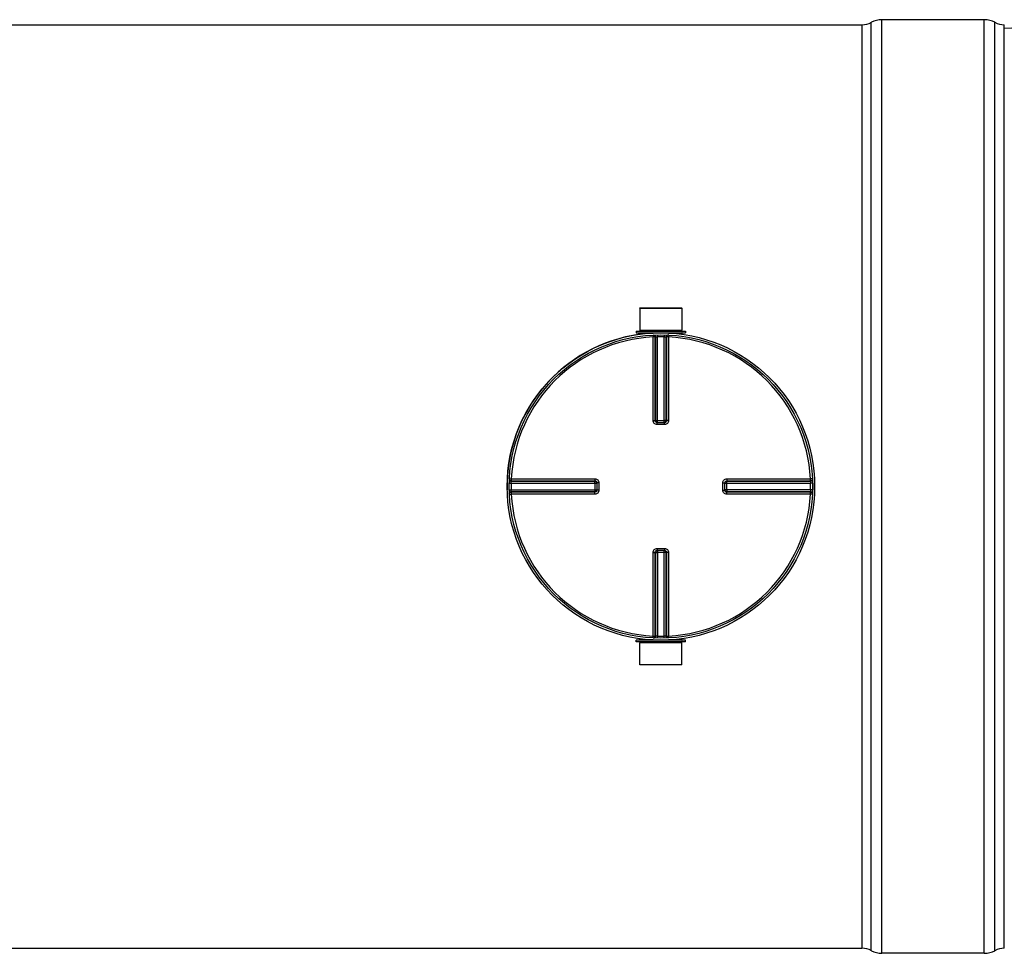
# Model space of a CAD drawing. Header units: millimetres. Extents: x 0 to 297, y 0 to 210.
# Tile 7 of 23: x 144 to 193, y 64 to 111. Entities that reach past the tile are written whole.
import ezdxf

# ---------------------------------------------------------------- set-up
doc = ezdxf.new("R2010")
doc.units = ezdxf.units.MM
doc.header["$LTSCALE"] = 16.335
doc.layers.get('0').update_dxf_attribs({"linetype": 'CONTINUOUS'})
doc.layers.add('01_GLOBAL', color=7, linetype='CONTINUOUS')
doc.layers.add('AXES_REF', color=7, linetype='CONTINUOUS')

msp = doc.modelspace()

# ---------------------------------------------------------------- linework, layer by layer
at = {"color": 7, "linetype": 'Continuous'}
for p, q in [((191.832, 110.517), (186.703, 110.517)), ((46.461, 110.267), (185.703, 110.267)), ((192.832, 63.987), (192.832, 110.267)), ((193.972, 110.127), (192.832, 110.067)), ((174.577, 96.057), (176.687, 96.057)), ((174.577, 96.057), (174.582, 94.957)), ((176.687, 96.057), (176.682, 94.957)), ((174.402, 94.907), (176.862, 94.907)), ((174.402, 94.907), (174.402, 94.827)), ((174.402, 94.827), (176.862, 94.827)), ((174.582, 94.957), (176.682, 94.957)), ((174.582, 94.957), (174.632, 94.907)), ((174.582, 94.817), (174.582, 94.755)), ((176.682, 94.957), (176.632, 94.907)), ((176.682, 94.817), (176.682, 94.755)), ((176.862, 94.907), (176.862, 94.827)), ((175.445, 90.33), (175.436, 90.331)), ((175.445, 90.33), (175.819, 90.33)), ((175.828, 90.331), (175.819, 90.33)), ((172.428, 87.323), (172.428, 87.323)), ((172.428, 87.323), (172.429, 87.314)), ((172.429, 87.314), (172.429, 86.94)), ((178.835, 87.314), (178.836, 87.323)), ((178.835, 86.94), (178.835, 87.314)), ((172.429, 86.94), (172.428, 86.931)), ((172.428, 86.931), (172.428, 86.931)), ((178.836, 86.931), (178.835, 86.94)), ((175.436, 83.923), (175.445, 83.924)), ((175.819, 83.924), (175.445, 83.924)), ((175.819, 83.924), (175.828, 83.923)), ((176.862, 79.427), (174.402, 79.427)), ((174.402, 79.347), (174.402, 79.427)), ((174.582, 79.437), (174.582, 79.499)), ((176.682, 79.437), (176.682, 79.499)), ((176.862, 79.347), (176.862, 79.427)), ((176.862, 79.347), (174.402, 79.347)), ((174.577, 78.197), (174.582, 79.297)), ((174.582, 79.297), (174.632, 79.347)), ((176.682, 79.297), (174.582, 79.297)), ((176.682, 79.297), (176.632, 79.347)), ((176.687, 78.197), (176.682, 79.297)), ((176.687, 78.197), (174.577, 78.197)), ((46.461, 63.987), (185.703, 63.987)), ((191.832, 63.737), (186.703, 63.737))]:
    msp.add_line(p, q, dxfattribs=at)
at = {"color": 9, "linetype": 'Continuous'}
for p, q in [((186.703, 63.737), (186.703, 110.517)), ((191.832, 63.737), (191.832, 110.517)), ((185.703, 110.267), (185.703, 63.987)), ((186.173, 63.869), (186.173, 110.385)), ((192.362, 63.869), (192.362, 110.385)), ((174.582, 94.817), (175.247, 94.817)), ((175.239, 94.717), (175.244, 94.619)), ((175.468, 94.725), (175.47, 94.628)), ((175.796, 94.725), (175.794, 94.628)), ((176.017, 94.817), (176.682, 94.817)), ((176.026, 94.717), (176.021, 94.619)), ((175.244, 90.431), (175.244, 94.619)), ((175.343, 90.43), (175.343, 94.617)), ((175.371, 94.619), (175.371, 90.428)), ((175.47, 90.33), (175.47, 94.628)), ((175.794, 90.33), (175.794, 94.628)), ((175.893, 90.428), (175.893, 94.619)), ((175.921, 94.617), (175.921, 90.43)), ((176.021, 94.619), (176.021, 90.431)), ((175.343, 90.43), (175.371, 90.428)), ((175.445, 90.231), (175.445, 90.33)), ((175.47, 90.427), (175.794, 90.427)), ((175.819, 90.231), (175.819, 90.33)), ((175.893, 90.428), (175.921, 90.43)), ((175.632, 90.231), (175.445, 90.231)), ((175.819, 90.231), (175.632, 90.231)), ((168.034, 87.291), (168.131, 87.289)), ((168.042, 87.52), (168.14, 87.515)), ((168.14, 87.515), (172.328, 87.515)), ((168.14, 87.388), (172.331, 87.388)), ((168.142, 87.416), (172.329, 87.416)), ((172.331, 87.388), (172.329, 87.416)), ((172.528, 87.314), (172.429, 87.314)), ((172.528, 87.314), (172.528, 86.94)), ((178.737, 87.314), (178.835, 87.314)), ((178.737, 86.94), (178.737, 87.314)), ((178.936, 87.416), (178.933, 87.388)), ((178.933, 87.388), (183.124, 87.388)), ((178.936, 87.416), (183.122, 87.416)), ((178.937, 87.515), (183.125, 87.515)), ((183.222, 87.52), (183.125, 87.515)), ((183.23, 87.291), (183.133, 87.289)), ((168.034, 86.963), (168.131, 86.965)), ((168.131, 87.289), (172.429, 87.289)), ((168.131, 86.965), (172.429, 86.965)), ((172.331, 86.866), (168.14, 86.866)), ((172.329, 86.838), (168.142, 86.838)), ((172.329, 86.838), (172.331, 86.866)), ((172.332, 87.289), (172.332, 86.965)), ((172.528, 86.94), (172.429, 86.94)), ((178.737, 86.94), (178.835, 86.94)), ((178.835, 87.289), (183.133, 87.289)), ((183.133, 86.965), (178.835, 86.965)), ((178.932, 86.965), (178.932, 87.289)), ((183.124, 86.866), (178.933, 86.866)), ((178.933, 86.866), (178.936, 86.838)), ((183.122, 86.838), (178.936, 86.838)), ((183.23, 86.963), (183.133, 86.965)), ((168.042, 86.733), (168.14, 86.738)), ((172.328, 86.738), (168.14, 86.738)), ((171.124, 86.739), (170.694, 86.738)), ((183.125, 86.738), (178.937, 86.738)), ((183.222, 86.733), (183.125, 86.738)), ((175.445, 84.022), (175.445, 83.924)), ((175.445, 84.022), (175.632, 84.022)), ((175.47, 83.924), (175.47, 79.626)), ((175.632, 84.022), (175.819, 84.022)), ((175.794, 79.626), (175.794, 83.924)), ((175.819, 84.022), (175.819, 83.924)), ((175.244, 79.634), (175.244, 83.822)), ((175.371, 83.826), (175.343, 83.823)), ((175.343, 79.637), (175.343, 83.823)), ((175.371, 83.826), (175.371, 79.635)), ((175.794, 83.827), (175.47, 83.827)), ((175.921, 83.823), (175.893, 83.826)), ((175.893, 79.635), (175.893, 83.826)), ((175.921, 83.823), (175.921, 79.637)), ((176.021, 83.822), (176.021, 79.634)), ((175.247, 79.437), (174.582, 79.437)), ((175.239, 79.537), (175.244, 79.634)), ((175.468, 79.529), (175.47, 79.626)), ((175.796, 79.529), (175.794, 79.626)), ((176.682, 79.437), (176.017, 79.437)), ((176.026, 79.537), (176.021, 79.634))]:
    msp.add_line(p, q, dxfattribs=at)
for points in [[(168.14, 87.515), (168.31, 87.515), (168.476, 87.515)], [(168.637, 87.515), (168.794, 87.515), (168.946, 87.515), (169.094, 87.515), (169.238, 87.515), (169.378, 87.515), (169.513, 87.515), (169.644, 87.515), (169.772, 87.515), (169.896, 87.515), (170.017, 87.515), (170.135, 87.515), (170.251, 87.515), (170.364, 87.515), (170.476, 87.515), (170.586, 87.515), (170.695, 87.515)], [(171.018, 87.515), (171.125, 87.515), (171.234, 87.515)], [(171.343, 87.515), (171.455, 87.515), (171.568, 87.515)], [(171.685, 87.515), (171.805, 87.515), (171.928, 87.515), (172.057, 87.516), (172.19, 87.516), (172.328, 87.515)], [(170.25, 86.738), (170.134, 86.738), (170.016, 86.738), (169.895, 86.738), (169.771, 86.738), (169.644, 86.738), (169.513, 86.738), (169.377, 86.738), (169.238, 86.738), (169.094, 86.738), (168.946, 86.738), (168.794, 86.738), (168.637, 86.738), (168.476, 86.738)], [(172.328, 86.738), (172.19, 86.738), (172.057, 86.738), (171.928, 86.738), (171.804, 86.739), (171.684, 86.738), (171.567, 86.738), (171.453, 86.739), (171.342, 86.738), (171.233, 86.738), (171.124, 86.739)]]:
    msp.add_lwpolyline(points, dxfattribs=at)
at = {"color": 7, "linetype": 'Continuous'}
msp.add_circle((175.632, 87.127), 7.6, dxfattribs=at)
for centre, radius, start, end in [((186.703, 109.392), 1.125, 90, 118.0725), ((191.832, 109.392), 1.125, 61.9275, 90), ((185.703, 111.267), 1, 270, 298.0725), ((192.832, 111.267), 1, 241.9275, 270), ((175.632, 87.127), 7.7, 97.8375, 181.2415), ((174.572, 94.817), 0.01, 0, 90), ((176.692, 94.817), 0.01, 90, 180), ((175.632, 87.127), 7.7, 358.7585, 1.2415), ((174.572, 79.437), 0.01, 270, 360), ((176.692, 79.437), 0.01, 180, 270), ((185.703, 62.987), 1, 61.9275, 90), ((186.703, 64.862), 1.125, 241.9275, 270), ((191.832, 64.862), 1.125, 270, 298.0725), ((192.832, 62.987), 1, 90, 118.0725)]:
    msp.add_arc(centre, radius, start, end, dxfattribs=at)
at = {"color": 9, "linetype": 'Continuous'}
for centre, radius, start, end in [((175.632, 87.127), 7.503, 92.9675, 177.0325), ((175.731, 87.129), 7.498, 92.7532, 92.9681), ((175.632, 87.132), 7.498, 88.764, 91.236), ((175.533, 87.129), 7.498, 87.0319, 87.2468), ((175.632, 87.127), 7.503, 2.9675, 87.0325), ((175.446, 90.437), 0.107, 252.9521, 258.38), ((175.446, 90.435), 0.105, 258.3693, 264.7148), ((175.47, 99.008), 8.581, 269.8533, 270.0002), ((175.794, 99.012), 8.585, 269.9999, 270.1443), ((175.794, 90.427), 0.0985, 284.9841, 292.5387), ((175.794, 90.426), 0.0981, 292.5703, 300.1619), ((175.632, 87.028), 7.5, 177.0319, 177.2468), ((163.751, 87.289), 8.581, 359.9998, 0.1467), ((178.94, 87.313), 0.105, 168.3693, 174.7148), ((178.932, 87.289), 0.0985, 157.4613, 165.0159), ((178.942, 87.313), 0.107, 162.9521, 168.38), ((178.931, 87.289), 0.0981, 149.8381, 157.4297), ((187.517, 87.289), 8.585, 179.8557, 180.0001), ((175.633, 87.028), 7.5, 2.7532, 2.9681), ((175.628, 87.127), 7.498, 178.7642, 181.2358), ((175.632, 87.226), 7.5, 182.7532, 182.9681), ((163.747, 86.965), 8.585, 359.8557, 0.0001), ((172.333, 86.965), 0.0981, 329.8381, 337.4297), ((172.332, 86.965), 0.0985, 337.4613, 345.0159), ((172.323, 86.941), 0.106, 345.1861, 349.982), ((172.324, 86.941), 0.105, 349.9788, 354.5832), ((172.331, 86.965), 0.0997, 345.0029, 348.3948), ((187.513, 86.965), 8.581, 179.9998, 180.1467), ((175.633, 87.226), 7.5, 357.0319, 357.2468), ((175.636, 87.127), 7.498, 358.7642, 1.2358), ((175.632, 87.127), 7.503, 182.9675, 267.0325), ((175.632, 87.127), 7.503, 272.9675, 357.0325), ((175.47, 83.828), 0.0981, 112.5703, 120.1619), ((175.47, 83.827), 0.0985, 104.9841, 112.5387), ((175.818, 83.819), 0.105, 78.3693, 84.7148), ((175.818, 83.817), 0.107, 72.9521, 78.38), ((175.47, 75.242), 8.585, 89.9999, 90.1443), ((175.794, 75.246), 8.581, 89.8533, 90.0002), ((175.731, 87.125), 7.498, 267.0319, 267.2468), ((175.632, 87.122), 7.498, 268.764, 271.236), ((175.533, 87.125), 7.498, 272.7532, 272.9681)]:
    msp.add_arc(centre, radius, start, end, dxfattribs=at)
for points, knots in [([(175.239, 94.717), (175.265, 94.718), (175.32, 94.698), (175.343, 94.643), (175.343, 94.617)], [0, 0, 0, 0, 0.498597, 1, 1, 1, 1]), ([(175.267, 94.718), (175.293, 94.719), (175.349, 94.699), (175.371, 94.645), (175.371, 94.619)], [0, 0, 0, 0, 0.498599, 1, 1, 1, 1]), ([(175.997, 94.718), (175.971, 94.719), (175.916, 94.699), (175.893, 94.645), (175.893, 94.619)], [0, 0, 0, 0, 0.498599, 1, 1, 1, 1]), ([(176.026, 94.717), (176, 94.718), (175.944, 94.698), (175.921, 94.643), (175.921, 94.617)], [0, 0, 0, 0, 0.498567, 1, 1, 1, 1]), ([(175.343, 94.617), (175.34, 94.618), (175.306, 94.619), (175.273, 94.619), (175.244, 94.619)], [0, 0, 0, 0, 0.109221, 1, 1, 1, 1]), ([(175.371, 94.619), (175.375, 94.62), (175.408, 94.623), (175.441, 94.626), (175.47, 94.628)], [0, 0, 0, 0, 0.109867, 1, 1, 1, 1]), ([(175.794, 94.628), (175.806, 94.627), (175.839, 94.625), (175.873, 94.625), (175.893, 94.619)], [0, 0, 0, 0, 0.355616, 1, 1, 1, 1]), ([(176.021, 94.619), (176.009, 94.619), (175.976, 94.618), (175.942, 94.621), (175.921, 94.617)], [0, 0, 0, 0, 0.356334, 1, 1, 1, 1]), ([(175.244, 90.431), (175.256, 90.431), (175.289, 90.431), (175.322, 90.432), (175.343, 90.43)], [0, 0, 0, 0, 0.356432, 1, 1, 1, 1]), ([(175.445, 90.231), (175.394, 90.231), (175.287, 90.273), (175.244, 90.38), (175.244, 90.431)], [0, 0, 0, 0, 0.50046, 1, 1, 1, 1]), ([(175.371, 90.428), (175.374, 90.428), (175.4, 90.427), (175.425, 90.427), (175.448, 90.427)], [0, 0, 0, 0, 0.108162, 1, 1, 1, 1]), ([(175.893, 90.428), (175.89, 90.428), (175.864, 90.427), (175.839, 90.427), (175.815, 90.427)], [0, 0, 0, 0, 0.108156, 1, 1, 1, 1]), ([(176.021, 90.431), (176.021, 90.38), (175.977, 90.273), (175.87, 90.231), (175.819, 90.231)], [0, 0, 0, 0, 0.499825, 1, 1, 1, 1]), ([(175.921, 90.43), (175.921, 90.406), (175.901, 90.355), (175.852, 90.333), (175.828, 90.331)], [0, 0, 0, 0, 0.500557, 1, 1, 1, 1]), ([(176.021, 90.431), (176.009, 90.431), (175.976, 90.431), (175.942, 90.432), (175.921, 90.43)], [0, 0, 0, 0, 0.356432, 1, 1, 1, 1]), ([(168.041, 87.492), (168.04, 87.466), (168.06, 87.41), (168.114, 87.388), (168.14, 87.388)], [0, 0, 0, 0, 0.498599, 1, 1, 1, 1]), ([(168.042, 87.52), (168.041, 87.494), (168.061, 87.439), (168.116, 87.416), (168.142, 87.416)], [0, 0, 0, 0, 0.498567, 1, 1, 1, 1]), ([(168.131, 87.289), (168.132, 87.3), (168.134, 87.333), (168.134, 87.367), (168.14, 87.388)], [0, 0, 0, 0, 0.355616, 1, 1, 1, 1]), ([(168.14, 87.515), (168.14, 87.503), (168.141, 87.47), (168.138, 87.437), (168.142, 87.416)], [0, 0, 0, 0, 0.356334, 1, 1, 1, 1]), ([(172.328, 87.515), (172.328, 87.503), (172.328, 87.47), (172.327, 87.437), (172.329, 87.416)], [0, 0, 0, 0, 0.356428, 1, 1, 1, 1]), ([(172.328, 87.515), (172.379, 87.515), (172.486, 87.472), (172.528, 87.365), (172.528, 87.314)], [0, 0, 0, 0, 0.499829, 1, 1, 1, 1]), ([(172.329, 87.416), (172.353, 87.416), (172.403, 87.396), (172.426, 87.347), (172.428, 87.323)], [0, 0, 0, 0, 0.500599, 1, 1, 1, 1]), ([(172.332, 87.311), (172.332, 87.32), (172.332, 87.346), (172.333, 87.372), (172.331, 87.388)], [0, 0, 0, 0, 0.367753, 1, 1, 1, 1]), ([(178.737, 87.314), (178.737, 87.365), (178.779, 87.472), (178.885, 87.515), (178.937, 87.515)], [0, 0, 0, 0, 0.50046, 1, 1, 1, 1]), ([(178.932, 87.31), (178.932, 87.32), (178.933, 87.346), (178.932, 87.372), (178.933, 87.388)], [0, 0, 0, 0, 0.367614, 1, 1, 1, 1]), ([(178.937, 87.515), (178.937, 87.503), (178.936, 87.47), (178.938, 87.437), (178.936, 87.416)], [0, 0, 0, 0, 0.356432, 1, 1, 1, 1]), ([(183.222, 87.52), (183.223, 87.494), (183.203, 87.439), (183.149, 87.416), (183.122, 87.416)], [0, 0, 0, 0, 0.498597, 1, 1, 1, 1]), ([(183.122, 87.416), (183.123, 87.419), (183.124, 87.453), (183.125, 87.486), (183.125, 87.515)], [0, 0, 0, 0, 0.109221, 1, 1, 1, 1]), ([(183.223, 87.492), (183.225, 87.466), (183.204, 87.41), (183.15, 87.388), (183.124, 87.388)], [0, 0, 0, 0, 0.498599, 1, 1, 1, 1]), ([(183.124, 87.388), (183.125, 87.384), (183.129, 87.351), (183.132, 87.318), (183.133, 87.289)], [0, 0, 0, 0, 0.109867, 1, 1, 1, 1]), ([(168.041, 86.762), (168.04, 86.788), (168.06, 86.843), (168.114, 86.866), (168.14, 86.866)], [0, 0, 0, 0, 0.498599, 1, 1, 1, 1]), ([(168.042, 86.733), (168.041, 86.759), (168.061, 86.815), (168.116, 86.838), (168.142, 86.838)], [0, 0, 0, 0, 0.498597, 1, 1, 1, 1]), ([(168.14, 86.866), (168.139, 86.869), (168.136, 86.903), (168.133, 86.936), (168.131, 86.965)], [0, 0, 0, 0, 0.109867, 1, 1, 1, 1]), ([(168.142, 86.838), (168.141, 86.834), (168.14, 86.801), (168.14, 86.768), (168.14, 86.738)], [0, 0, 0, 0, 0.109221, 1, 1, 1, 1]), ([(172.328, 86.738), (172.328, 86.75), (172.328, 86.783), (172.327, 86.817), (172.329, 86.838)], [0, 0, 0, 0, 0.356432, 1, 1, 1, 1]), ([(172.528, 86.94), (172.528, 86.889), (172.486, 86.782), (172.379, 86.738), (172.328, 86.738)], [0, 0, 0, 0, 0.500171, 1, 1, 1, 1]), ([(172.332, 86.944), (172.332, 86.934), (172.332, 86.908), (172.333, 86.882), (172.331, 86.866)], [0, 0, 0, 0, 0.367614, 1, 1, 1, 1]), ([(178.937, 86.738), (178.885, 86.738), (178.779, 86.782), (178.737, 86.889), (178.737, 86.94)], [0, 0, 0, 0, 0.499825, 1, 1, 1, 1]), ([(178.936, 86.838), (178.911, 86.838), (178.861, 86.858), (178.838, 86.907), (178.836, 86.931)], [0, 0, 0, 0, 0.500557, 1, 1, 1, 1]), ([(178.932, 86.943), (178.932, 86.934), (178.933, 86.908), (178.932, 86.882), (178.933, 86.866)], [0, 0, 0, 0, 0.367753, 1, 1, 1, 1]), ([(178.937, 86.738), (178.937, 86.75), (178.936, 86.783), (178.938, 86.817), (178.936, 86.838)], [0, 0, 0, 0, 0.356432, 1, 1, 1, 1]), ([(183.222, 86.733), (183.223, 86.759), (183.203, 86.815), (183.149, 86.838), (183.122, 86.838)], [0, 0, 0, 0, 0.498567, 1, 1, 1, 1]), ([(183.125, 86.738), (183.125, 86.75), (183.124, 86.783), (183.127, 86.817), (183.122, 86.838)], [0, 0, 0, 0, 0.356334, 1, 1, 1, 1]), ([(183.133, 86.965), (183.132, 86.953), (183.13, 86.92), (183.13, 86.886), (183.124, 86.866)], [0, 0, 0, 0, 0.355616, 1, 1, 1, 1]), ([(183.223, 86.762), (183.225, 86.788), (183.204, 86.843), (183.15, 86.866), (183.124, 86.866)], [0, 0, 0, 0, 0.498599, 1, 1, 1, 1]), ([(175.244, 83.822), (175.244, 83.874), (175.287, 83.98), (175.394, 84.022), (175.445, 84.022)], [0, 0, 0, 0, 0.499825, 1, 1, 1, 1]), ([(175.343, 83.823), (175.343, 83.848), (175.363, 83.898), (175.412, 83.921), (175.436, 83.923)], [0, 0, 0, 0, 0.500557, 1, 1, 1, 1]), ([(175.819, 84.022), (175.87, 84.022), (175.977, 83.98), (176.021, 83.874), (176.021, 83.822)], [0, 0, 0, 0, 0.50046, 1, 1, 1, 1]), ([(175.244, 83.822), (175.256, 83.822), (175.289, 83.823), (175.322, 83.821), (175.343, 83.823)], [0, 0, 0, 0, 0.356432, 1, 1, 1, 1]), ([(175.371, 83.826), (175.374, 83.826), (175.4, 83.827), (175.426, 83.827), (175.449, 83.827)], [0, 0, 0, 0, 0.108156, 1, 1, 1, 1]), ([(175.893, 83.826), (175.89, 83.826), (175.865, 83.827), (175.839, 83.827), (175.816, 83.827)], [0, 0, 0, 0, 0.108162, 1, 1, 1, 1]), ([(176.021, 83.822), (176.009, 83.822), (175.976, 83.823), (175.942, 83.821), (175.921, 83.823)], [0, 0, 0, 0, 0.356432, 1, 1, 1, 1]), ([(175.239, 79.537), (175.265, 79.536), (175.32, 79.556), (175.343, 79.61), (175.343, 79.637)], [0, 0, 0, 0, 0.498567, 1, 1, 1, 1]), ([(175.244, 79.634), (175.256, 79.634), (175.289, 79.635), (175.322, 79.632), (175.343, 79.637)], [0, 0, 0, 0, 0.356334, 1, 1, 1, 1]), ([(175.267, 79.536), (175.293, 79.534), (175.349, 79.555), (175.371, 79.609), (175.371, 79.635)], [0, 0, 0, 0, 0.498599, 1, 1, 1, 1]), ([(175.47, 79.626), (175.459, 79.627), (175.426, 79.629), (175.392, 79.629), (175.371, 79.635)], [0, 0, 0, 0, 0.355616, 1, 1, 1, 1]), ([(175.893, 79.635), (175.89, 79.634), (175.856, 79.63), (175.823, 79.627), (175.794, 79.626)], [0, 0, 0, 0, 0.109867, 1, 1, 1, 1]), ([(175.997, 79.536), (175.971, 79.534), (175.916, 79.555), (175.893, 79.609), (175.893, 79.635)], [0, 0, 0, 0, 0.498599, 1, 1, 1, 1]), ([(175.921, 79.637), (175.925, 79.636), (175.958, 79.635), (175.991, 79.634), (176.021, 79.634)], [0, 0, 0, 0, 0.109221, 1, 1, 1, 1]), ([(176.026, 79.537), (176, 79.536), (175.944, 79.556), (175.921, 79.61), (175.921, 79.637)], [0, 0, 0, 0, 0.498567, 1, 1, 1, 1])]:
    msp.add_open_spline(points, degree=3, knots=knots, dxfattribs=at)
for points in [[(175.415, 90.335), (175.377, 90.347), (175.343, 90.39), (175.343, 90.43)], [(175.371, 90.428), (175.371, 90.386), (175.409, 90.338), (175.45, 90.33)], [(175.843, 90.341), (175.872, 90.358), (175.893, 90.395), (175.893, 90.428)], [(172.331, 87.388), (172.373, 87.388), (172.421, 87.35), (172.429, 87.309)], [(178.84, 87.344), (178.852, 87.382), (178.896, 87.416), (178.936, 87.416)], [(178.847, 87.338), (178.863, 87.367), (178.9, 87.388), (178.933, 87.388)], [(172.425, 86.914), (172.415, 86.874), (172.37, 86.838), (172.329, 86.838)], [(172.418, 86.916), (172.401, 86.887), (172.364, 86.866), (172.331, 86.866)], [(178.933, 86.866), (178.891, 86.866), (178.844, 86.904), (178.835, 86.945)], [(175.421, 83.912), (175.392, 83.896), (175.371, 83.859), (175.371, 83.826)], [(175.893, 83.826), (175.893, 83.868), (175.855, 83.915), (175.814, 83.924)], [(175.849, 83.919), (175.887, 83.907), (175.921, 83.863), (175.921, 83.823)]]:
    msp.add_open_spline(points, degree=3, dxfattribs=at)
at = {"layer": '01_GLOBAL', "color": 7, "linetype": 'Continuous'}
msp.add_circle((175.632, 87.127), 7.7, dxfattribs=at)
at = {"layer": 'AXES_REF', "color": 7, "linetype": 'Continuous'}
for p, q in [((174.582, 96.077), (176.682, 96.077)), ((174.582, 96.057), (174.582, 96.077)), ((176.682, 96.057), (176.682, 96.077))]:
    msp.add_line(p, q, dxfattribs=at)

doc.saveas('drawing.dxf')
